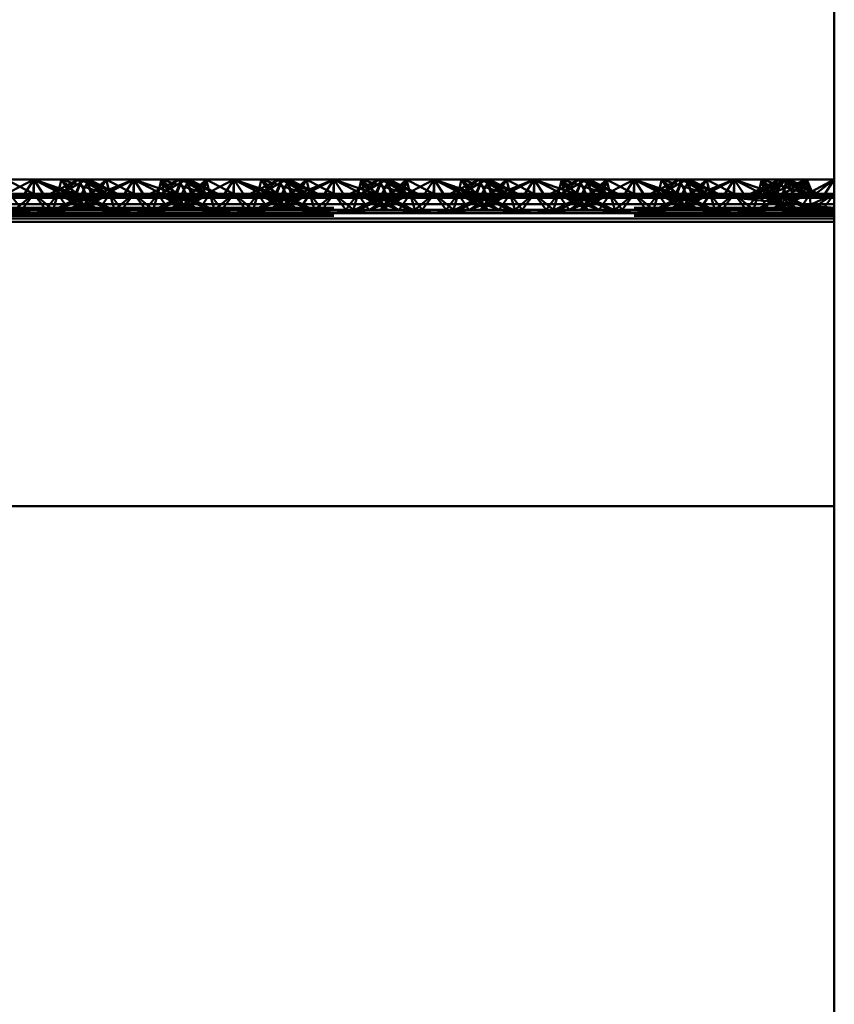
# Paper-space layout 'Layout1' of a CAD drawing. Extents: x -2 to 1033, y -36 to 596.
# Tile 250 of 256: x 374.97 to 377.01, y 499.19 to 501.64. Entities that reach past the tile are written whole.
import ezdxf

# ---------------------------------------------------------------- set-up
doc = ezdxf.new("R2010")
doc.units = 0
doc.linetypes.add('ACAD_ISO02W100', pattern=[15, 12, -3])
doc.layers.add('SS_ZEBRIKY', color=24, linetype='CONTINUOUS', lineweight=50)

psp = doc.layouts.get("Layout1")

# ---------------------------------------------------------------- linework, layer by layer
at = {"layer": 'SS_ZEBRIKY', "color": 1, "linetype": 'Continuous', "ltscale": 0.25}
psp.add_line((377.0063, 515.085), (377.0063, 484.685), dxfattribs=at)
at = {"layer": 'SS_ZEBRIKY', "color": 7, "linetype": 'Continuous', "ltscale": 0.25}
for p, q in [((374.9296, 501.2048), (375.0063, 501.2448)), ((375.0063, 501.2448), (374.9374, 501.2448)), ((375.0063, 501.2448), (374.9803, 501.2048)), ((375.0324, 501.2048), (375.0063, 501.2448)), ((375.0063, 501.2448), (375.083, 501.2048)), ((375.0063, 501.2448), (375.0966, 501.2082)), ((375.0753, 501.2448), (375.0063, 501.2448)), ((375.0753, 501.2448), (375.0966, 501.2082)), ((375.0753, 501.2448), (375.1134, 501.209)), ((375.1258, 501.2448), (375.0753, 501.2448)), ((375.1258, 501.2448), (375.1134, 501.209)), ((375.1258, 501.2448), (375.1889, 501.209)), ((375.1442, 501.2448), (375.1258, 501.2448)), ((375.1442, 501.2448), (375.1889, 501.209)), ((375.2158, 501.209), (375.1442, 501.2448)), ((375.1874, 501.2448), (375.1442, 501.2448)), ((375.1728, 501.2305), (375.1874, 501.2448)), ((375.1874, 501.2448), (375.2553, 501.209)), ((375.2563, 501.2448), (375.1874, 501.2448)), ((375.2553, 501.209), (375.2563, 501.2448)), ((375.2563, 501.2448), (375.3226, 501.2219)), ((375.3253, 501.2448), (375.2563, 501.2448)), ((375.3684, 501.2448), (375.2969, 501.209)), ((375.3869, 501.2448), (375.3243, 501.209)), ((375.3243, 501.209), (375.3684, 501.2448)), ((375.3253, 501.2448), (375.3393, 501.2303)), ((375.3253, 501.2448), (375.3516, 501.2364)), ((375.3684, 501.2448), (375.3253, 501.2448)), ((375.3869, 501.2448), (375.3684, 501.2448)), ((375.3993, 501.209), (375.3869, 501.2448)), ((375.4374, 501.2448), (375.3869, 501.2448)), ((375.3993, 501.209), (375.4374, 501.2448)), ((375.4161, 501.2082), (375.4374, 501.2448)), ((375.4296, 501.2048), (375.5063, 501.2448)), ((375.4296, 501.2048), (375.4374, 501.2448)), ((375.5063, 501.2448), (375.4374, 501.2448)), ((375.4803, 501.2048), (375.5063, 501.2448)), ((375.5324, 501.2048), (375.5063, 501.2448)), ((375.5063, 501.2448), (375.583, 501.2048)), ((375.5063, 501.2448), (375.5966, 501.2082)), ((375.5753, 501.2448), (375.5063, 501.2448)), ((375.5753, 501.2448), (375.5966, 501.2082)), ((375.5753, 501.2448), (375.6134, 501.209)), ((375.6258, 501.2448), (375.5753, 501.2448)), ((375.6258, 501.2448), (375.6134, 501.209)), ((375.6258, 501.2448), (375.6889, 501.209)), ((375.6442, 501.2448), (375.6258, 501.2448)), ((375.6442, 501.2448), (375.6889, 501.209)), ((375.7158, 501.209), (375.6442, 501.2448)), ((375.6874, 501.2448), (375.6442, 501.2448)), ((375.6874, 501.2448), (375.6728, 501.2305)), ((375.7553, 501.209), (375.6874, 501.2448)), ((375.7563, 501.2448), (375.6874, 501.2448)), ((375.7553, 501.209), (375.7563, 501.2448)), ((375.7563, 501.2448), (375.8226, 501.2219)), ((375.8253, 501.2448), (375.7563, 501.2448)), ((375.8684, 501.2448), (375.7969, 501.209)), ((375.8243, 501.209), (375.8869, 501.2448)), ((375.8243, 501.209), (375.8684, 501.2448)), ((375.8253, 501.2448), (375.8393, 501.2303)), ((375.8253, 501.2448), (375.8516, 501.2364)), ((375.8684, 501.2448), (375.8253, 501.2448)), ((375.8869, 501.2448), (375.8684, 501.2448)), ((375.8993, 501.209), (375.8869, 501.2448)), ((375.9374, 501.2448), (375.8869, 501.2448)), ((375.8993, 501.209), (375.9374, 501.2448)), ((375.9161, 501.2082), (375.9374, 501.2448)), ((375.9296, 501.2048), (376.0063, 501.2448)), ((375.9296, 501.2048), (375.9374, 501.2448)), ((376.0063, 501.2448), (375.9374, 501.2448)), ((375.9803, 501.2048), (376.0063, 501.2448)), ((376.0324, 501.2048), (376.0063, 501.2448)), ((376.0063, 501.2448), (376.083, 501.2048)), ((376.0063, 501.2448), (376.0966, 501.2082)), ((376.0753, 501.2448), (376.0063, 501.2448)), ((376.0753, 501.2448), (376.0966, 501.2082)), ((376.0753, 501.2448), (376.1134, 501.209)), ((376.1258, 501.2448), (376.0753, 501.2448)), ((376.1258, 501.2448), (376.1134, 501.209)), ((376.1258, 501.2448), (376.1889, 501.209)), ((376.1442, 501.2448), (376.1258, 501.2448)), ((376.1442, 501.2448), (376.1889, 501.209)), ((376.2158, 501.209), (376.1442, 501.2448)), ((376.1874, 501.2448), (376.1442, 501.2448)), ((376.1728, 501.2305), (376.1874, 501.2448)), ((376.2553, 501.209), (376.1874, 501.2448)), ((376.2563, 501.2448), (376.1874, 501.2448)), ((376.2553, 501.209), (376.2563, 501.2448)), ((376.2563, 501.2448), (376.3226, 501.2219)), ((376.3253, 501.2448), (376.2563, 501.2448)), ((376.3684, 501.2448), (376.2969, 501.209)), ((376.3243, 501.209), (376.3869, 501.2448)), ((376.3243, 501.209), (376.3684, 501.2448)), ((376.3253, 501.2448), (376.3393, 501.2303)), ((376.3253, 501.2448), (376.3516, 501.2364)), ((376.3684, 501.2448), (376.3253, 501.2448)), ((376.3869, 501.2448), (376.3684, 501.2448)), ((376.3993, 501.209), (376.3869, 501.2448)), ((376.4374, 501.2448), (376.3869, 501.2448)), ((376.3993, 501.209), (376.4374, 501.2448)), ((376.4161, 501.2082), (376.4374, 501.2448)), ((376.4296, 501.2048), (376.5063, 501.2448)), ((376.4296, 501.2048), (376.4374, 501.2448)), ((376.5063, 501.2448), (376.4374, 501.2448)), ((376.4803, 501.2048), (376.5063, 501.2448)), ((376.5324, 501.2048), (376.5063, 501.2448)), ((376.5063, 501.2448), (376.583, 501.2048)), ((376.5063, 501.2448), (376.5966, 501.2082)), ((376.5753, 501.2448), (376.5063, 501.2448)), ((376.5753, 501.2448), (376.5966, 501.2082)), ((376.5753, 501.2448), (376.6134, 501.209)), ((376.6258, 501.2448), (376.5753, 501.2448)), ((376.6258, 501.2448), (376.6134, 501.209)), ((376.6258, 501.2448), (376.6889, 501.209)), ((376.6442, 501.2448), (376.6258, 501.2448)), ((376.6889, 501.209), (376.6442, 501.2448)), ((376.7158, 501.209), (376.6442, 501.2448)), ((376.6874, 501.2448), (376.6442, 501.2448)), ((376.6728, 501.2305), (376.6874, 501.2448)), ((376.7553, 501.209), (376.6874, 501.2448)), ((376.7563, 501.2448), (376.6874, 501.2448)), ((376.7553, 501.209), (376.7563, 501.2448)), ((376.7563, 501.2448), (376.8228, 501.2219)), ((376.8253, 501.2448), (376.7563, 501.2448)), ((376.8684, 501.2448), (376.7972, 501.209)), ((376.8121, 501.209), (376.8869, 501.2448)), ((376.8121, 501.209), (376.8684, 501.2448)), ((376.8394, 501.2302), (376.8253, 501.2448)), ((376.8253, 501.2448), (376.8516, 501.2364)), ((376.8684, 501.2448), (376.8253, 501.2448)), ((376.9374, 501.2448), (376.8473, 501.209)), ((376.8473, 501.209), (376.8869, 501.2448)), ((376.8869, 501.2448), (376.8684, 501.2448)), ((376.9374, 501.2448), (376.8869, 501.2448)), ((376.9374, 501.2448), (376.8993, 501.209)), ((376.9161, 501.2082), (376.9374, 501.2448)), ((376.9296, 501.2048), (376.9374, 501.2448)), ((376.9546, 501.2048), (376.9374, 501.2448)), ((377.0063, 501.2448), (376.9374, 501.2448)), ((376.9546, 501.2048), (377.0063, 501.2448)), ((376.9803, 501.2048), (377.0063, 501.2448)), ((377.0063, 501.1995), (373.5063, 501.1995)), ((374.9296, 501.2048), (375.0063, 501.1995)), ((374.9296, 501.2048), (374.9803, 501.2048)), ((374.9803, 501.2048), (375.0063, 501.1995)), ((374.9803, 501.2048), (375.0324, 501.2048)), ((375.083, 501.2048), (375.0063, 501.1995)), ((375.0063, 501.1995), (375.0324, 501.2048)), ((375.0324, 501.2048), (375.083, 501.2048)), ((375.0966, 501.2082), (375.083, 501.2048)), ((375.083, 501.2048), (375.4296, 501.2048)), ((375.1134, 501.209), (375.0966, 501.2082)), ((375.0966, 501.2082), (375.4161, 501.2082)), ((375.3993, 501.209), (375.1134, 501.209)), ((375.4161, 501.2082), (375.3993, 501.209)), ((375.4161, 501.2082), (375.4296, 501.2048)), ((375.4296, 501.2048), (375.5063, 501.1995)), ((375.4296, 501.2048), (375.4803, 501.2048)), ((375.5063, 501.1995), (375.4803, 501.2048)), ((375.4803, 501.2048), (375.5324, 501.2048)), ((375.5063, 501.1995), (375.583, 501.2048)), ((375.5063, 501.1995), (375.5324, 501.2048)), ((375.5324, 501.2048), (375.583, 501.2048)), ((375.583, 501.2048), (375.5966, 501.2082)), ((375.583, 501.2048), (375.9296, 501.2048)), ((375.5966, 501.2082), (375.6134, 501.209)), ((375.5966, 501.2082), (375.9161, 501.2082)), ((375.8993, 501.209), (375.6134, 501.209)), ((375.9161, 501.2082), (375.8993, 501.209)), ((375.9161, 501.2082), (375.9296, 501.2048)), ((375.9296, 501.2048), (376.0063, 501.1995)), ((375.9296, 501.2048), (375.9803, 501.2048)), ((376.0063, 501.1995), (375.9803, 501.2048)), ((375.9803, 501.2048), (376.0324, 501.2048)), ((376.0063, 501.1995), (376.083, 501.2048)), ((376.0063, 501.1995), (376.0324, 501.2048)), ((376.0324, 501.2048), (376.083, 501.2048)), ((376.083, 501.2048), (376.0966, 501.2082)), ((376.083, 501.2048), (376.4296, 501.2048)), ((376.0966, 501.2082), (376.1134, 501.209)), ((376.0966, 501.2082), (376.4161, 501.2082)), ((376.3993, 501.209), (376.1134, 501.209)), ((376.4161, 501.2082), (376.3993, 501.209)), ((376.4161, 501.2082), (376.4296, 501.2048)), ((376.4296, 501.2048), (376.5063, 501.1995)), ((376.4296, 501.2048), (376.4803, 501.2048)), ((376.5063, 501.1995), (376.4803, 501.2048)), ((376.4803, 501.2048), (376.5324, 501.2048)), ((376.5063, 501.1995), (376.583, 501.2048)), ((376.5063, 501.1995), (376.5324, 501.2048)), ((376.5324, 501.2048), (376.583, 501.2048)), ((376.583, 501.2048), (376.5966, 501.2082)), ((376.583, 501.2048), (376.9296, 501.2048)), ((376.5966, 501.2082), (376.6134, 501.209)), ((376.5966, 501.2082), (376.9161, 501.2082)), ((376.8993, 501.209), (376.6134, 501.209)), ((376.9161, 501.2082), (376.8993, 501.209)), ((376.9161, 501.2082), (376.9296, 501.2048)), ((376.9296, 501.2048), (377.0063, 501.1995)), ((376.9296, 501.2048), (376.9546, 501.2048)), ((377.0063, 501.1995), (376.9546, 501.2048)), ((376.9546, 501.2048), (376.9803, 501.2048)), ((377.0063, 501.1995), (376.9803, 501.2048)), ((376.9803, 501.2048), (377.0063, 501.2048)), ((373.5063, 501.1839), (377.0063, 501.1839)), ((373.5063, 501.1629), (377.0063, 501.1629)), ((377.0063, 501.139), (373.5063, 501.139)), ((377.0063, 500.429), (373.5063, 500.429))]:
    psp.add_line(p, q, dxfattribs=at)
at = {"layer": 'SS_ZEBRIKY', "color": 3, "linetype": 'ACAD_ISO02W100', "ltscale": 0.25}
for p, q in [((374.9374, 501.2448), (375.0053, 501.209)), ((375.0063, 501.2448), (375.0053, 501.209)), ((375.0063, 501.2448), (375.1099, 501.209)), ((375.0063, 501.2448), (375.0063, 501.209)), ((375.1184, 501.2448), (375.0469, 501.209)), ((375.0663, 501.209), (375.0753, 501.2448)), ((375.0743, 501.209), (375.1369, 501.2448)), ((375.0743, 501.209), (375.1184, 501.2448)), ((375.0748, 501.209), (375.1369, 501.2448)), ((375.0748, 501.209), (375.1184, 501.2448)), ((375.1099, 501.209), (375.0753, 501.2448)), ((375.1869, 501.209), (375.0753, 501.2448)), ((375.1103, 501.209), (375.1258, 501.2448)), ((375.1184, 501.2448), (375.1363, 501.209)), ((375.1869, 501.209), (375.1258, 501.2448)), ((375.2158, 501.209), (375.1258, 501.2448)), ((375.1263, 501.209), (375.1442, 501.2448)), ((375.1493, 501.209), (375.1369, 501.2448)), ((375.1401, 501.2366), (375.1369, 501.2448)), ((375.1524, 501.209), (375.1369, 501.2448)), ((375.1369, 501.2448), (375.1403, 501.237)), ((375.151, 501.209), (375.1401, 501.2366)), ((375.1403, 501.237), (375.1524, 501.209)), ((375.1493, 501.209), (375.1874, 501.2448)), ((375.1661, 501.2082), (375.2563, 501.2448)), ((375.1661, 501.2082), (375.1874, 501.2448)), ((375.1796, 501.2048), (375.2563, 501.2448)), ((375.1963, 501.209), (375.1874, 501.2448)), ((375.2563, 501.2448), (375.2303, 501.2048)), ((375.2563, 501.2448), (375.2824, 501.2048)), ((375.2563, 501.2448), (375.333, 501.2048)), ((375.2563, 501.2448), (375.2563, 501.209)), ((375.3253, 501.2448), (375.3163, 501.209)), ((375.3869, 501.2448), (375.3248, 501.209)), ((375.3248, 501.209), (375.3684, 501.2448)), ((375.3253, 501.2448), (375.333, 501.2048)), ((375.3253, 501.2448), (375.3466, 501.2082)), ((375.3253, 501.2448), (375.3634, 501.209)), ((375.3516, 501.2364), (375.3767, 501.2283)), ((375.3758, 501.2448), (375.3603, 501.209)), ((375.3724, 501.237), (375.3603, 501.209)), ((375.3758, 501.2448), (375.3634, 501.209)), ((375.3684, 501.2448), (375.3863, 501.209)), ((375.3758, 501.2448), (375.3724, 501.237)), ((375.3758, 501.2448), (375.4369, 501.209)), ((375.3758, 501.2448), (375.4389, 501.209)), ((375.3758, 501.2448), (375.4658, 501.209)), ((375.3813, 501.219), (375.3942, 501.2448)), ((375.3869, 501.2448), (375.401, 501.209)), ((375.3869, 501.2448), (375.4024, 501.209)), ((375.4389, 501.209), (375.3942, 501.2448)), ((375.4658, 501.209), (375.3942, 501.2448)), ((375.4374, 501.2448), (375.401, 501.209)), ((375.4374, 501.2448), (375.4463, 501.209)), ((375.4374, 501.2448), (375.5053, 501.209)), ((375.5063, 501.2448), (375.5053, 501.209)), ((375.6099, 501.209), (375.5063, 501.2448)), ((375.5063, 501.2448), (375.5063, 501.209)), ((375.6184, 501.2448), (375.5469, 501.209)), ((375.5663, 501.209), (375.5753, 501.2448)), ((375.6369, 501.2448), (375.5743, 501.209)), ((375.5743, 501.209), (375.6184, 501.2448)), ((375.5748, 501.209), (375.6369, 501.2448)), ((375.5748, 501.209), (375.6184, 501.2448)), ((375.6099, 501.209), (375.5753, 501.2448)), ((375.6869, 501.209), (375.5753, 501.2448)), ((375.6103, 501.209), (375.6258, 501.2448)), ((375.6184, 501.2448), (375.6363, 501.209)), ((375.6869, 501.209), (375.6258, 501.2448)), ((375.7158, 501.209), (375.6258, 501.2448)), ((375.6263, 501.209), (375.6442, 501.2448)), ((375.6493, 501.209), (375.6369, 501.2448)), ((375.6401, 501.2366), (375.6369, 501.2448)), ((375.6369, 501.2448), (375.6403, 501.237)), ((375.6524, 501.209), (375.6369, 501.2448)), ((375.651, 501.209), (375.6401, 501.2366)), ((375.6403, 501.237), (375.6524, 501.209)), ((375.6493, 501.209), (375.6874, 501.2448)), ((375.6661, 501.2082), (375.7563, 501.2448)), ((375.6661, 501.2082), (375.6874, 501.2448)), ((375.6796, 501.2048), (375.7563, 501.2448)), ((375.6963, 501.209), (375.6874, 501.2448)), ((375.7563, 501.2448), (375.7303, 501.2048)), ((375.7824, 501.2048), (375.7563, 501.2448)), ((375.7563, 501.2448), (375.833, 501.2048)), ((375.7563, 501.209), (375.7563, 501.2448)), ((375.8253, 501.2448), (375.8163, 501.209)), ((375.8253, 501.2448), (375.8191, 501.2201)), ((375.8869, 501.2448), (375.8248, 501.209)), ((375.8248, 501.209), (375.8684, 501.2448)), ((375.833, 501.2048), (375.8253, 501.2448)), ((375.8253, 501.2448), (375.8466, 501.2082)), ((375.8253, 501.2448), (375.8634, 501.209)), ((375.8516, 501.2364), (375.8767, 501.2283)), ((375.8758, 501.2448), (375.8603, 501.209)), ((375.8724, 501.237), (375.8603, 501.209)), ((375.8758, 501.2448), (375.8634, 501.209)), ((375.8684, 501.2448), (375.8863, 501.209)), ((375.8758, 501.2448), (375.8724, 501.237)), ((375.8758, 501.2448), (375.9369, 501.209)), ((375.8758, 501.2448), (375.9389, 501.209)), ((375.8758, 501.2448), (375.9658, 501.209)), ((375.8763, 501.209), (375.8942, 501.2448)), ((375.8869, 501.2448), (375.901, 501.209)), ((375.8869, 501.2448), (375.9024, 501.209)), ((375.9389, 501.209), (375.8942, 501.2448)), ((375.9658, 501.209), (375.8942, 501.2448)), ((375.9374, 501.2448), (375.901, 501.209)), ((375.9374, 501.2448), (375.9463, 501.209)), ((375.9374, 501.2448), (376.0053, 501.209)), ((376.0063, 501.2448), (376.0053, 501.209)), ((376.1099, 501.209), (376.0063, 501.2448)), ((376.0063, 501.209), (376.0063, 501.2448)), ((376.1184, 501.2448), (376.0469, 501.209)), ((376.0663, 501.209), (376.0753, 501.2448)), ((376.1369, 501.2448), (376.0743, 501.209)), ((376.0743, 501.209), (376.1184, 501.2448)), ((376.0748, 501.209), (376.1369, 501.2448)), ((376.0748, 501.209), (376.1184, 501.2448)), ((376.1099, 501.209), (376.0753, 501.2448)), ((376.1869, 501.209), (376.0753, 501.2448)), ((376.1103, 501.209), (376.1258, 501.2448)), ((376.1184, 501.2448), (376.1363, 501.209)), ((376.1869, 501.209), (376.1258, 501.2448)), ((376.2158, 501.209), (376.1258, 501.2448)), ((376.1263, 501.209), (376.1442, 501.2448)), ((376.1493, 501.209), (376.1369, 501.2448)), ((376.1401, 501.2366), (376.1369, 501.2448)), ((376.1524, 501.209), (376.1369, 501.2448)), ((376.1369, 501.2448), (376.1403, 501.237)), ((376.151, 501.209), (376.1401, 501.2366)), ((376.1403, 501.237), (376.1524, 501.209)), ((376.1493, 501.209), (376.1874, 501.2448)), ((376.1661, 501.2082), (376.2563, 501.2448)), ((376.1661, 501.2082), (376.1874, 501.2448)), ((376.1796, 501.2048), (376.2563, 501.2448)), ((376.1963, 501.209), (376.1874, 501.2448)), ((376.2563, 501.2448), (376.2303, 501.2048)), ((376.2824, 501.2048), (376.2563, 501.2448)), ((376.2563, 501.2448), (376.333, 501.2048)), ((376.2563, 501.209), (376.2563, 501.2448)), ((376.3253, 501.2448), (376.3163, 501.209)), ((376.3869, 501.2448), (376.3248, 501.209)), ((376.3248, 501.209), (376.3684, 501.2448)), ((376.3253, 501.2448), (376.333, 501.2048)), ((376.3253, 501.2448), (376.3466, 501.2082)), ((376.3253, 501.2448), (376.3634, 501.209)), ((376.3516, 501.2364), (376.3767, 501.2283)), ((376.3758, 501.2448), (376.3603, 501.209)), ((376.3724, 501.237), (376.3603, 501.209)), ((376.3758, 501.2448), (376.3634, 501.209)), ((376.3684, 501.2448), (376.3863, 501.209)), ((376.3758, 501.2448), (376.3724, 501.237)), ((376.3758, 501.2448), (376.4369, 501.209)), ((376.3758, 501.2448), (376.4389, 501.209)), ((376.3758, 501.2448), (376.4658, 501.209)), ((376.3763, 501.209), (376.3942, 501.2448)), ((376.3869, 501.2448), (376.401, 501.209)), ((376.3869, 501.2448), (376.4024, 501.209)), ((376.4389, 501.209), (376.3942, 501.2448)), ((376.4658, 501.209), (376.3942, 501.2448)), ((376.4374, 501.2448), (376.401, 501.209)), ((376.4374, 501.2448), (376.4463, 501.209)), ((376.4374, 501.2448), (376.5053, 501.209)), ((376.5053, 501.209), (376.5063, 501.2448)), ((376.6099, 501.209), (376.5063, 501.2448)), ((376.5063, 501.209), (376.5063, 501.2448)), ((376.6184, 501.2448), (376.5469, 501.209)), ((376.5663, 501.209), (376.5753, 501.2448)), ((376.5743, 501.209), (376.6369, 501.2448)), ((376.6184, 501.2448), (376.5743, 501.209)), ((376.5748, 501.209), (376.6369, 501.2448)), ((376.5748, 501.209), (376.6184, 501.2448)), ((376.6099, 501.209), (376.5753, 501.2448)), ((376.6869, 501.209), (376.5753, 501.2448)), ((376.6103, 501.209), (376.6258, 501.2448)), ((376.6184, 501.2448), (376.6313, 501.219)), ((376.6869, 501.209), (376.6258, 501.2448)), ((376.7158, 501.209), (376.6258, 501.2448)), ((376.6263, 501.209), (376.6442, 501.2448)), ((376.6493, 501.209), (376.6369, 501.2448)), ((376.6401, 501.2366), (376.6369, 501.2448)), ((376.6369, 501.2448), (376.6403, 501.237)), ((376.6524, 501.209), (376.6369, 501.2448)), ((376.651, 501.209), (376.6401, 501.2366)), ((376.6403, 501.237), (376.6524, 501.209)), ((376.6493, 501.209), (376.6874, 501.2448)), ((376.6661, 501.2082), (376.7563, 501.2448)), ((376.6661, 501.2082), (376.6874, 501.2448)), ((376.6796, 501.2048), (376.7563, 501.2448)), ((376.6963, 501.209), (376.6874, 501.2448)), ((376.7303, 501.2048), (376.7563, 501.2448)), ((376.7824, 501.2048), (376.7563, 501.2448)), ((376.7563, 501.2448), (376.833, 501.2048)), ((376.7563, 501.209), (376.7563, 501.2448)), ((376.8869, 501.2448), (376.8044, 501.209)), ((376.8044, 501.209), (376.8684, 501.2448)), ((376.8253, 501.2448), (376.8163, 501.209)), ((376.833, 501.2048), (376.8253, 501.2448)), ((376.8253, 501.2448), (376.8466, 501.2082)), ((376.8253, 501.2448), (376.8634, 501.209)), ((376.8869, 501.2448), (376.8328, 501.209)), ((376.8516, 501.2364), (376.8767, 501.2283)), ((376.8758, 501.2448), (376.8603, 501.209)), ((376.8634, 501.209), (376.8758, 501.2448)), ((376.8684, 501.2448), (376.8863, 501.209)), ((376.9369, 501.209), (376.8758, 501.2448)), ((376.8758, 501.2448), (376.9389, 501.209)), ((376.8758, 501.2448), (376.9658, 501.209)), ((376.8763, 501.209), (376.8942, 501.2448)), ((376.9374, 501.2448), (376.8794, 501.209)), ((376.8794, 501.209), (376.8869, 501.2448)), ((376.8869, 501.2448), (376.9024, 501.209)), ((376.9389, 501.209), (376.8942, 501.2448)), ((376.9658, 501.209), (376.8942, 501.2448)), ((376.9374, 501.2448), (376.9393, 501.209)), ((376.9374, 501.2448), (376.9463, 501.209)), ((377.0063, 501.2448), (376.9393, 501.209)), ((375.151, 501.209), (375.1728, 501.2305)), ((375.1963, 501.209), (375.1936, 501.2201)), ((375.3226, 501.2219), (375.3599, 501.209)), ((375.3393, 501.2303), (375.3599, 501.209)), ((375.3763, 501.209), (375.3813, 501.219)), ((375.3767, 501.2283), (375.4369, 501.209)), ((375.6728, 501.2305), (375.651, 501.209)), ((375.6963, 501.209), (375.6936, 501.2201)), ((375.8191, 501.2201), (375.8163, 501.209)), ((375.8226, 501.2219), (375.8599, 501.209)), ((375.8393, 501.2303), (375.8599, 501.209)), ((375.8767, 501.2283), (375.9369, 501.209)), ((376.151, 501.209), (376.1728, 501.2305)), ((376.1963, 501.209), (376.1936, 501.2201)), ((376.3226, 501.2219), (376.3599, 501.209)), ((376.3393, 501.2303), (376.3599, 501.209)), ((376.3767, 501.2283), (376.4369, 501.209)), ((376.6313, 501.219), (376.6363, 501.209)), ((376.651, 501.209), (376.6728, 501.2305)), ((376.6963, 501.209), (376.6936, 501.2201)), ((376.8191, 501.22), (376.8163, 501.209)), ((376.8228, 501.2219), (376.8599, 501.209)), ((376.8599, 501.209), (376.8394, 501.2302)), ((376.8767, 501.2283), (376.9369, 501.209)), ((374.9161, 501.2082), (375.0966, 501.2082)), ((374.9463, 501.209), (374.9764, 501.169)), ((375.0063, 501.209), (374.9463, 501.209)), ((375.0063, 501.209), (374.9579, 501.169)), ((374.9764, 501.169), (375.0063, 501.209)), ((375.0063, 501.209), (375.0363, 501.169)), ((375.0063, 501.209), (375.0548, 501.169)), ((375.0663, 501.209), (375.0063, 501.209)), ((375.0363, 501.169), (375.0663, 501.209)), ((375.0548, 501.169), (375.0663, 501.209)), ((375.1313, 501.2065), (375.0583, 501.169)), ((375.1382, 501.203), (375.0583, 501.169)), ((375.0663, 501.209), (375.0935, 501.169)), ((375.1403, 501.169), (375.0663, 501.209)), ((375.0663, 501.209), (375.1679, 501.169)), ((375.1103, 501.209), (375.0663, 501.209)), ((375.0683, 501.169), (375.1524, 501.209)), ((375.1363, 501.209), (375.0683, 501.169)), ((375.0948, 501.169), (375.1413, 501.2013)), ((375.0948, 501.169), (375.1568, 501.1934)), ((375.1403, 501.169), (375.1103, 501.209)), ((375.1103, 501.209), (375.1679, 501.169)), ((375.1944, 501.169), (375.1103, 501.209)), ((375.1103, 501.209), (375.2043, 501.169)), ((375.1134, 501.209), (375.1103, 501.209)), ((375.1224, 501.169), (375.1963, 501.209)), ((375.1224, 501.169), (375.1524, 501.209)), ((375.1944, 501.169), (375.1263, 501.209)), ((375.2043, 501.169), (375.1263, 501.209)), ((375.1363, 501.209), (375.1313, 501.2065)), ((375.1524, 501.209), (375.1382, 501.203)), ((375.1413, 501.2013), (375.1524, 501.209)), ((375.1493, 501.209), (375.1661, 501.2082)), ((375.1568, 501.1934), (375.1963, 501.209)), ((375.1661, 501.2082), (375.1796, 501.2048)), ((375.1692, 501.169), (375.1963, 501.209)), ((375.1796, 501.2048), (375.2563, 501.1995)), ((375.2079, 501.169), (375.1963, 501.209)), ((375.1963, 501.209), (375.2264, 501.169)), ((375.2079, 501.169), (375.2563, 501.209)), ((375.2563, 501.209), (375.2264, 501.169)), ((375.2303, 501.2048), (375.2563, 501.1995)), ((375.2563, 501.209), (375.2863, 501.169)), ((375.2563, 501.209), (375.3048, 501.169)), ((375.2563, 501.1995), (375.333, 501.2048)), ((375.2824, 501.2048), (375.2563, 501.1995)), ((375.2863, 501.169), (375.3163, 501.209)), ((375.3163, 501.209), (375.3048, 501.169)), ((375.3083, 501.169), (375.4024, 501.209)), ((375.3863, 501.209), (375.3083, 501.169)), ((375.3163, 501.209), (375.3344, 501.1824)), ((375.3163, 501.209), (375.3903, 501.169)), ((375.3163, 501.209), (375.3559, 501.1934)), ((375.4024, 501.209), (375.3183, 501.169)), ((375.3863, 501.209), (375.3183, 501.169)), ((375.333, 501.2048), (375.3466, 501.2082)), ((375.3448, 501.169), (375.4463, 501.209)), ((375.3448, 501.169), (375.4024, 501.209)), ((375.3634, 501.209), (375.3466, 501.2082)), ((375.3559, 501.1934), (375.4179, 501.169)), ((375.3603, 501.209), (375.3903, 501.169)), ((375.3603, 501.209), (375.3713, 501.2013)), ((375.3603, 501.209), (375.4444, 501.169)), ((375.3745, 501.203), (375.3603, 501.209)), ((375.3713, 501.2013), (375.4179, 501.169)), ((375.4463, 501.209), (375.3724, 501.169)), ((375.4024, 501.209), (375.3724, 501.169)), ((375.4543, 501.169), (375.3745, 501.203)), ((375.3763, 501.209), (375.4444, 501.169)), ((375.3813, 501.2065), (375.3763, 501.209)), ((375.4543, 501.169), (375.3813, 501.2065)), ((375.4024, 501.209), (375.3993, 501.209)), ((375.4463, 501.209), (375.4024, 501.209)), ((375.4161, 501.2082), (375.5966, 501.2082)), ((375.4463, 501.209), (375.4192, 501.169)), ((375.4463, 501.209), (375.4579, 501.169)), ((375.4463, 501.209), (375.4764, 501.169)), ((375.5063, 501.209), (375.4463, 501.209)), ((375.5063, 501.209), (375.4579, 501.169)), ((375.4764, 501.169), (375.5063, 501.209)), ((375.5363, 501.169), (375.5063, 501.209)), ((375.5548, 501.169), (375.5063, 501.209)), ((375.5663, 501.209), (375.5063, 501.209)), ((375.5363, 501.169), (375.5663, 501.209)), ((375.5548, 501.169), (375.5663, 501.209)), ((375.6313, 501.2065), (375.5583, 501.169)), ((375.6382, 501.203), (375.5583, 501.169)), ((375.5663, 501.209), (375.5935, 501.169)), ((375.6403, 501.169), (375.5663, 501.209)), ((375.5663, 501.209), (375.6679, 501.169)), ((375.6103, 501.209), (375.5663, 501.209)), ((375.5683, 501.169), (375.6524, 501.209)), ((375.5683, 501.169), (375.6363, 501.209)), ((375.5948, 501.169), (375.6413, 501.2013)), ((375.5948, 501.169), (375.6568, 501.1934)), ((375.6403, 501.169), (375.6103, 501.209)), ((375.6103, 501.209), (375.6679, 501.169)), ((375.6944, 501.169), (375.6103, 501.209)), ((375.6103, 501.209), (375.7043, 501.169)), ((375.6134, 501.209), (375.6103, 501.209)), ((375.6224, 501.169), (375.6963, 501.209)), ((375.6224, 501.169), (375.6524, 501.209)), ((375.6944, 501.169), (375.6263, 501.209)), ((375.7043, 501.169), (375.6263, 501.209)), ((375.6363, 501.209), (375.6313, 501.2065)), ((375.6524, 501.209), (375.6382, 501.203)), ((375.6413, 501.2013), (375.6524, 501.209)), ((375.6493, 501.209), (375.6661, 501.2082)), ((375.6568, 501.1934), (375.6963, 501.209)), ((375.6661, 501.2082), (375.6796, 501.2048)), ((375.6783, 501.1824), (375.6963, 501.209)), ((375.6796, 501.2048), (375.7563, 501.1995)), ((375.7079, 501.169), (375.6963, 501.209)), ((375.6963, 501.209), (375.7264, 501.169)), ((375.7079, 501.169), (375.7563, 501.209)), ((375.7264, 501.169), (375.7563, 501.209)), ((375.7303, 501.2048), (375.7563, 501.1995)), ((375.7563, 501.209), (375.7863, 501.169)), ((375.7563, 501.209), (375.8048, 501.169)), ((375.7563, 501.1995), (375.833, 501.2048)), ((375.7563, 501.1995), (375.7824, 501.2048)), ((375.7863, 501.169), (375.8163, 501.209)), ((375.8048, 501.169), (375.8163, 501.209)), ((375.8083, 501.169), (375.9024, 501.209)), ((375.8863, 501.209), (375.8083, 501.169)), ((375.8163, 501.209), (375.8344, 501.1824)), ((375.8163, 501.209), (375.8903, 501.169)), ((375.8163, 501.209), (375.8559, 501.1934)), ((375.9024, 501.209), (375.8183, 501.169)), ((375.8863, 501.209), (375.8183, 501.169)), ((375.833, 501.2048), (375.8466, 501.2082)), ((375.8448, 501.169), (375.9463, 501.209)), ((375.8448, 501.169), (375.9024, 501.209)), ((375.8634, 501.209), (375.8466, 501.2082)), ((375.8559, 501.1934), (375.9179, 501.169)), ((375.8603, 501.209), (375.8903, 501.169)), ((375.8603, 501.209), (375.8713, 501.2013)), ((375.8603, 501.209), (375.9444, 501.169)), ((375.8745, 501.203), (375.8603, 501.209)), ((375.8713, 501.2013), (375.9179, 501.169)), ((375.9463, 501.209), (375.8724, 501.169)), ((375.9024, 501.209), (375.8724, 501.169)), ((375.9543, 501.169), (375.8745, 501.203)), ((375.8763, 501.209), (375.9444, 501.169)), ((375.8813, 501.2065), (375.8763, 501.209)), ((375.9543, 501.169), (375.8813, 501.2065)), ((375.9024, 501.209), (375.8993, 501.209)), ((375.9463, 501.209), (375.9024, 501.209)), ((375.9161, 501.2082), (376.0966, 501.2082)), ((375.9192, 501.169), (375.9463, 501.209)), ((375.9463, 501.209), (375.9579, 501.169)), ((375.9764, 501.169), (375.9463, 501.209)), ((376.0063, 501.209), (375.9463, 501.209)), ((375.9579, 501.169), (376.0063, 501.209)), ((375.9764, 501.169), (376.0063, 501.209)), ((376.0363, 501.169), (376.0063, 501.209)), ((376.0548, 501.169), (376.0063, 501.209)), ((376.0663, 501.209), (376.0063, 501.209)), ((376.0363, 501.169), (376.0663, 501.209)), ((376.0548, 501.169), (376.0663, 501.209)), ((376.1313, 501.2065), (376.0583, 501.169)), ((376.1382, 501.203), (376.0583, 501.169)), ((376.0663, 501.209), (376.0935, 501.169)), ((376.1403, 501.169), (376.0663, 501.209)), ((376.0663, 501.209), (376.1679, 501.169)), ((376.1103, 501.209), (376.0663, 501.209)), ((376.0683, 501.169), (376.1524, 501.209)), ((376.0683, 501.169), (376.1363, 501.209)), ((376.0948, 501.169), (376.1413, 501.2013)), ((376.0948, 501.169), (376.1568, 501.1934)), ((376.1403, 501.169), (376.1103, 501.209)), ((376.1103, 501.209), (376.1679, 501.169)), ((376.1944, 501.169), (376.1103, 501.209)), ((376.1103, 501.209), (376.2043, 501.169)), ((376.1134, 501.209), (376.1103, 501.209)), ((376.1224, 501.169), (376.1963, 501.209)), ((376.1224, 501.169), (376.1524, 501.209)), ((376.1944, 501.169), (376.1263, 501.209)), ((376.2043, 501.169), (376.1263, 501.209)), ((376.1363, 501.209), (376.1313, 501.2065)), ((376.1524, 501.209), (376.1382, 501.203)), ((376.1413, 501.2013), (376.1524, 501.209)), ((376.1661, 501.2082), (376.1493, 501.209)), ((376.1568, 501.1934), (376.1963, 501.209)), ((376.1796, 501.2048), (376.1661, 501.2082)), ((376.1692, 501.169), (376.1963, 501.209)), ((376.2563, 501.1995), (376.1796, 501.2048)), ((376.2079, 501.169), (376.1963, 501.209)), ((376.1963, 501.209), (376.2264, 501.169)), ((376.2079, 501.169), (376.2563, 501.209)), ((376.2264, 501.169), (376.2563, 501.209)), ((376.2303, 501.2048), (376.2563, 501.1995)), ((376.2563, 501.209), (376.2863, 501.169)), ((376.2563, 501.209), (376.3048, 501.169)), ((376.2563, 501.1995), (376.333, 501.2048)), ((376.2563, 501.1995), (376.2824, 501.2048)), ((376.2863, 501.169), (376.3163, 501.209)), ((376.3048, 501.169), (376.3163, 501.209)), ((376.3083, 501.169), (376.4024, 501.209)), ((376.3863, 501.209), (376.3083, 501.169)), ((376.3163, 501.209), (376.3344, 501.1824)), ((376.3163, 501.209), (376.3903, 501.169)), ((376.3163, 501.209), (376.3559, 501.1934)), ((376.4024, 501.209), (376.3183, 501.169)), ((376.3863, 501.209), (376.3183, 501.169)), ((376.333, 501.2048), (376.3466, 501.2082)), ((376.3448, 501.169), (376.4463, 501.209)), ((376.3448, 501.169), (376.4024, 501.209)), ((376.3634, 501.209), (376.3466, 501.2082)), ((376.3559, 501.1934), (376.4179, 501.169)), ((376.3603, 501.209), (376.3903, 501.169)), ((376.3603, 501.209), (376.3713, 501.2013)), ((376.3603, 501.209), (376.4444, 501.169)), ((376.3745, 501.203), (376.3603, 501.209)), ((376.3713, 501.2013), (376.4179, 501.169)), ((376.4463, 501.209), (376.3724, 501.169)), ((376.4024, 501.209), (376.3724, 501.169)), ((376.4543, 501.169), (376.3745, 501.203)), ((376.3763, 501.209), (376.4444, 501.169)), ((376.3813, 501.2065), (376.3763, 501.209)), ((376.4543, 501.169), (376.3813, 501.2065)), ((376.4024, 501.209), (376.3993, 501.209)), ((376.4463, 501.209), (376.4024, 501.209)), ((376.4161, 501.2082), (376.5966, 501.2082)), ((376.4192, 501.169), (376.4463, 501.209)), ((376.4463, 501.209), (376.4579, 501.169)), ((376.4764, 501.169), (376.4463, 501.209)), ((376.5063, 501.209), (376.4463, 501.209)), ((376.4579, 501.169), (376.5063, 501.209)), ((376.4764, 501.169), (376.5063, 501.209)), ((376.5363, 501.169), (376.5063, 501.209)), ((376.5548, 501.169), (376.5063, 501.209)), ((376.5663, 501.209), (376.5063, 501.209)), ((376.5363, 501.169), (376.5663, 501.209)), ((376.5548, 501.169), (376.5663, 501.209)), ((376.6313, 501.2065), (376.5583, 501.169)), ((376.6382, 501.203), (376.5583, 501.169)), ((376.5663, 501.209), (376.5935, 501.169)), ((376.6403, 501.169), (376.5663, 501.209)), ((376.5663, 501.209), (376.6679, 501.169)), ((376.6103, 501.209), (376.5663, 501.209)), ((376.5683, 501.169), (376.6524, 501.209)), ((376.5683, 501.169), (376.6363, 501.209)), ((376.5948, 501.169), (376.6413, 501.2013)), ((376.5948, 501.169), (376.6568, 501.1934)), ((376.6403, 501.169), (376.6103, 501.209)), ((376.6103, 501.209), (376.6679, 501.169)), ((376.6944, 501.169), (376.6103, 501.209)), ((376.6103, 501.209), (376.7043, 501.169)), ((376.6134, 501.209), (376.6103, 501.209)), ((376.6224, 501.169), (376.6963, 501.209)), ((376.6224, 501.169), (376.6524, 501.209)), ((376.6944, 501.169), (376.6263, 501.209)), ((376.7043, 501.169), (376.6263, 501.209)), ((376.6363, 501.209), (376.6313, 501.2065)), ((376.6524, 501.209), (376.6382, 501.203)), ((376.6413, 501.2013), (376.6524, 501.209)), ((376.6493, 501.209), (376.6661, 501.2082)), ((376.6568, 501.1934), (376.6963, 501.209)), ((376.6661, 501.2082), (376.6796, 501.2048)), ((376.6783, 501.1824), (376.6963, 501.209)), ((376.6796, 501.2048), (376.7563, 501.1995)), ((376.7079, 501.169), (376.6963, 501.209)), ((376.6963, 501.209), (376.7264, 501.169)), ((376.7079, 501.169), (376.7563, 501.209)), ((376.7264, 501.169), (376.7563, 501.209)), ((376.7563, 501.1995), (376.7303, 501.2048)), ((376.7563, 501.209), (376.7863, 501.169)), ((376.7563, 501.209), (376.8048, 501.169)), ((376.7563, 501.1995), (376.833, 501.2048)), ((376.7563, 501.1995), (376.7824, 501.2048)), ((376.7563, 501.1995), (377.0063, 501.1997)), ((377.0063, 501.174), (376.7563, 501.1995)), ((376.7863, 501.169), (376.8163, 501.209)), ((376.8163, 501.209), (376.8048, 501.169)), ((376.8113, 501.169), (376.9024, 501.209)), ((376.8863, 501.209), (376.8113, 501.169)), ((376.9024, 501.209), (376.8114, 501.169)), ((376.8863, 501.209), (376.8114, 501.169)), ((376.8163, 501.209), (376.8349, 501.1816)), ((376.8163, 501.209), (376.8903, 501.169)), ((376.8566, 501.1932), (376.8163, 501.209)), ((376.833, 501.2048), (376.8466, 501.2082)), ((376.833, 501.2048), (377.0063, 501.1997)), ((376.8466, 501.2082), (377.0063, 501.209)), ((376.8466, 501.2082), (376.8634, 501.209)), ((377.0063, 501.1997), (376.8466, 501.2082)), ((376.8497, 501.169), (376.9463, 501.209)), ((376.8497, 501.169), (376.9024, 501.209)), ((376.9463, 501.209), (376.8501, 501.169)), ((376.9024, 501.209), (376.8501, 501.169)), ((376.9179, 501.169), (376.8566, 501.1932)), ((376.8603, 501.209), (376.8903, 501.169)), ((376.8716, 501.2012), (376.8603, 501.209)), ((376.8603, 501.209), (376.9444, 501.169)), ((376.8603, 501.209), (376.8748, 501.2029)), ((376.9179, 501.169), (376.8716, 501.2012)), ((376.8748, 501.2029), (376.9543, 501.169)), ((376.9444, 501.169), (376.8763, 501.209)), ((376.8814, 501.2064), (376.8763, 501.209)), ((376.9543, 501.169), (376.8814, 501.2064)), ((376.9024, 501.209), (376.8993, 501.209)), ((376.9463, 501.209), (376.9024, 501.209)), ((376.9192, 501.169), (376.9463, 501.209)), ((377.0063, 501.209), (376.9196, 501.169)), ((376.9463, 501.209), (376.9196, 501.169)), ((376.9471, 501.169), (376.9463, 501.209)), ((377.0063, 501.209), (376.9463, 501.209)), ((376.9471, 501.169), (377.0063, 501.209)), ((376.9764, 501.169), (377.0063, 501.209)), ((369.0063, 501.174), (377.0063, 501.174)), ((377.0063, 501.1614), (369.0063, 501.1614)), ((374.9192, 501.169), (375.0063, 501.1614)), ((374.9192, 501.169), (374.9764, 501.169)), ((374.9764, 501.169), (375.0063, 501.1614)), ((374.9764, 501.169), (375.0363, 501.169)), ((375.0935, 501.169), (375.0063, 501.1614)), ((375.0063, 501.1614), (375.0363, 501.169)), ((375.0363, 501.169), (375.0935, 501.169)), ((375.0935, 501.169), (375.4192, 501.169)), ((375.2563, 501.1614), (375.1692, 501.169)), ((375.2264, 501.169), (375.2563, 501.1614)), ((375.2563, 501.1614), (375.3435, 501.169)), ((375.2863, 501.169), (375.2563, 501.1614)), ((375.3344, 501.1824), (375.3435, 501.169)), ((375.4192, 501.169), (375.5063, 501.1614)), ((375.4192, 501.169), (375.4764, 501.169)), ((375.5063, 501.1614), (375.4764, 501.169)), ((375.4764, 501.169), (375.5363, 501.169)), ((375.5935, 501.169), (375.5063, 501.1614)), ((375.5063, 501.1614), (375.5363, 501.169)), ((375.5363, 501.169), (375.5935, 501.169)), ((375.5935, 501.169), (375.9192, 501.169)), ((375.6692, 501.169), (375.6783, 501.1824)), ((375.7563, 501.1614), (375.6692, 501.169)), ((375.7264, 501.169), (375.7563, 501.1614)), ((375.7563, 501.1614), (375.8435, 501.169)), ((375.7563, 501.1614), (375.7863, 501.169)), ((375.8344, 501.1824), (375.8435, 501.169)), ((375.9192, 501.169), (376.0063, 501.1614)), ((375.9192, 501.169), (375.9764, 501.169)), ((376.0063, 501.1614), (375.9764, 501.169)), ((375.9764, 501.169), (376.0363, 501.169)), ((376.0935, 501.169), (376.0063, 501.1614)), ((376.0063, 501.1614), (376.0363, 501.169)), ((376.0363, 501.169), (376.0935, 501.169)), ((376.0935, 501.169), (376.4192, 501.169)), ((376.2563, 501.1614), (376.1692, 501.169)), ((376.2264, 501.169), (376.2563, 501.1614)), ((376.2563, 501.1614), (376.3435, 501.169)), ((376.2563, 501.1614), (376.2863, 501.169)), ((376.3344, 501.1824), (376.3435, 501.169)), ((376.4192, 501.169), (376.5063, 501.1614)), ((376.4192, 501.169), (376.4764, 501.169)), ((376.5063, 501.1614), (376.4764, 501.169)), ((376.4764, 501.169), (376.5363, 501.169)), ((376.5935, 501.169), (376.5063, 501.1614)), ((376.5063, 501.1614), (376.5363, 501.169)), ((376.5363, 501.169), (376.5935, 501.169)), ((376.5935, 501.169), (376.9192, 501.169)), ((376.6692, 501.169), (376.6783, 501.1824)), ((376.6692, 501.169), (376.7563, 501.1614)), ((376.7264, 501.169), (376.7563, 501.1614)), ((376.7563, 501.1614), (376.8435, 501.169)), ((376.7563, 501.1614), (376.7863, 501.169)), ((376.7563, 501.1614), (377.0063, 501.165)), ((377.0063, 501.154), (376.7563, 501.1614)), ((376.8349, 501.1816), (376.8435, 501.169)), ((376.8435, 501.169), (377.0063, 501.165)), ((377.0063, 501.1614), (376.9192, 501.169)), ((376.9192, 501.169), (376.9471, 501.169)), ((377.0063, 501.1614), (376.9471, 501.169)), ((376.9471, 501.169), (376.9764, 501.169)), ((377.0063, 501.1614), (376.9764, 501.169)), ((376.9764, 501.169), (377.0063, 501.169)), ((369.0063, 501.155), (377.0063, 501.155)), ((369.0063, 501.154), (377.0063, 501.154)), ((377.0063, 501.1473), (369.0063, 501.1473))]:
    psp.add_line(p, q, dxfattribs=at)

doc.saveas('drawing.dxf')
